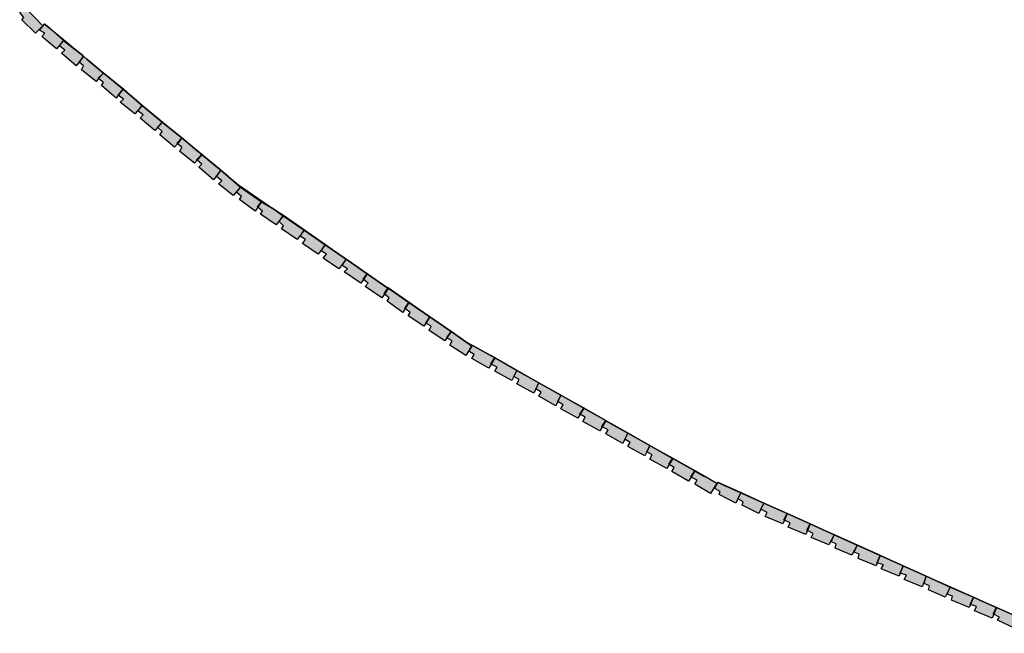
# Model space of a CAD drawing. Header units: millimetres. Extents: x -9985 to 240895, y -184894 to 39395.
# Tile 136 of 164: x 141760 to 142700, y 6923 to 7510. Entities that reach past the tile are written whole.
import ezdxf

# ---------------------------------------------------------------- set-up
doc = ezdxf.new("R2010")
doc.units = ezdxf.units.MM
doc.layers.add('A-MURI-NUOVI', color=40, linetype='Continuous')

msp = doc.modelspace()

# ---------------------------------------------------------------- hatches: boundary and pattern name
at = {"layer": 'A-MURI-NUOVI'}
for points in [[(141760, 7517), (141764.992, 7521.992), (141765.251, 7521.734), (141782, 7504), (141775, 7497), (141762, 7510), (141764, 7512), (141760, 7517)], [(141781, 7494), (141784, 7497), (141779, 7500), (141783.855, 7505.827), (141789.057, 7501.505), (141802, 7490), (141795, 7482), (141781, 7494)], [(141783.855, 7505.827), (141784, 7506), (141789.057, 7501.505), (141783.855, 7505.827)], [(141802, 7490), (141789.057, 7501.505), (141820.158, 7475.665), (141802, 7490)], [(141800, 7478), (141803, 7481), (141798, 7485), (141802, 7490), (141820.158, 7475.665), (141820.984, 7474.979), (141814, 7466), (141800, 7478)], [(141840, 7459), (141835, 7454), (141835.368, 7453.706), (141833, 7451), (141819, 7462), (141821, 7466), (141817, 7469), (141820.985, 7474.978), (141824.093, 7472.395), (141840, 7459)], [(141821, 7475), (141820.984, 7474.979), (141820.158, 7475.665), (141821, 7475)], [(141820.984, 7474.979), (141821, 7475), (141820.985, 7474.978), (141820.984, 7474.979)], [(141820.985, 7474.978), (141821, 7475), (141824.093, 7472.395), (141820.985, 7474.978)], [(141844.329, 7455.582), (141840, 7459), (141824.093, 7472.395), (141844.329, 7455.582)], [(141835, 7454), (141840, 7459), (141835.368, 7453.706), (141835, 7454)], [(141838, 7447), (141840, 7450), (141835.368, 7453.706), (141840, 7459), (141844.329, 7455.582), (141858.701, 7443.641), (141854, 7438), (141854.205, 7437.836), (141852, 7435), (141838, 7447)], [(141844.329, 7455.582), (141859, 7444), (141858.701, 7443.641), (141844.329, 7455.582)], [(141858.713, 7443.631), (141854.205, 7437.836), (141854, 7438), (141858.701, 7443.641), (141858.713, 7443.631)], [(141854.205, 7437.836), (141858.713, 7443.631), (141869.457, 7434.705), (141877, 7428), (141870, 7420), (141856, 7431), (141859, 7434), (141854.205, 7437.836)], [(141859, 7444), (141858.713, 7443.631), (141858.701, 7443.641), (141859, 7444)], [(141858.713, 7443.631), (141859, 7444), (141869.457, 7434.705), (141858.713, 7443.631)], [(141877, 7428), (141869.457, 7434.705), (141911.753, 7399.563), (141896, 7412), (141877, 7428)], [(141875, 7416), (141878, 7419), (141873, 7423), (141877, 7428), (141896, 7412), (141889, 7404), (141875, 7416)], [(141894, 7400), (141896, 7403), (141892, 7407), (141896, 7412), (141911.753, 7399.563), (141914.927, 7396.927), (141910, 7392), (141910.685, 7391.452), (141908, 7388), (141894, 7400)], [(141914.937, 7396.918), (141910.685, 7391.452), (141910, 7392), (141914.927, 7396.927), (141914.937, 7396.918)], [(141910.685, 7391.452), (141914.937, 7396.918), (141926.93, 7386.953), (141934, 7381), (141929, 7376), (141929.368, 7375.706), (141927, 7373), (141913, 7384), (141915, 7388), (141910.685, 7391.452)], [(141911.753, 7399.563), (141915, 7397), (141914.927, 7396.927), (141911.753, 7399.563)], [(141915, 7397), (141914.937, 7396.918), (141914.927, 7396.927), (141915, 7397)], [(141914.937, 7396.918), (141915, 7397), (141926.93, 7386.953), (141914.937, 7396.918)], [(141952, 7366), (141934, 7381), (141926.93, 7386.953), (141969, 7352), (142002.645, 7328.791), (141991, 7336), (141971, 7350), (141952, 7366)], [(141929, 7376), (141934, 7381), (141929.368, 7375.706), (141929, 7376)], [(141931, 7369), (141934, 7372), (141929.368, 7375.706), (141934, 7381), (141952, 7366), (141945, 7357), (141931, 7369)], [(141950, 7353), (141953, 7356), (141948, 7360), (141952, 7366), (141971, 7350), (141964, 7342), (141950, 7353)], [(141991, 7336), (141987, 7331), (141987.435, 7330.652), (141985, 7327), (141970, 7338), (141972, 7341), (141967, 7345), (141971, 7350), (141991, 7336)], [(141987, 7331), (141991, 7336), (141987.435, 7330.652), (141987, 7331)], [(141990, 7324), (141992, 7327), (141987.435, 7330.652), (141991, 7336), (142002.645, 7328.791), (142011.665, 7322.569), (142005, 7314), (141990, 7324)], [(142012, 7323), (142011.665, 7322.569), (142002.645, 7328.791), (142012, 7323)], [(142010, 7310), (142012, 7313), (142008, 7317), (142011.698, 7322.547), (142031.768, 7308.702), (142025, 7300), (142010, 7310)], [(142012, 7323), (142011.698, 7322.547), (142011.665, 7322.569), (142012, 7323)], [(142011.698, 7322.547), (142012, 7323), (142032, 7309), (142031.768, 7308.702), (142011.698, 7322.547)], [(142030, 7296), (142033, 7300), (142028, 7303), (142031.791, 7308.686), (142051.871, 7294.834), (142045, 7286), (142030, 7296)], [(142032, 7309), (142031.791, 7308.686), (142031.768, 7308.702), (142032, 7309)], [(142031.791, 7308.686), (142032, 7309), (142052, 7295), (142051.871, 7294.834), (142031.791, 7308.686)], [(142050, 7282), (142053, 7286), (142048, 7289), (142051.884, 7294.826), (142071.974, 7280.967), (142065, 7272), (142050, 7282)], [(142051.871, 7294.834), (142052, 7295), (142051.884, 7294.826), (142051.871, 7294.834)], [(142051.884, 7294.826), (142052, 7295), (142072, 7281), (142071.974, 7280.967), (142051.884, 7294.826)], [(142092, 7267), (142088, 7262), (142088.435, 7261.652), (142086, 7258), (142070, 7269), (142073, 7272), (142068, 7275), (142071.977, 7280.965), (142077, 7277.5), (142092, 7267)], [(142072, 7281), (142071.977, 7280.965), (142071.974, 7280.967), (142072, 7281)], [(142071.977, 7280.965), (142072, 7281), (142077, 7277.5), (142071.977, 7280.965)], [(142111.545, 7253.318), (142092, 7267), (142077, 7277.5), (142111.706, 7253.559), (142111.545, 7253.318)], [(142088, 7262), (142092, 7267), (142088.435, 7261.652), (142088, 7262)], [(142090, 7255), (142093, 7258), (142088.435, 7261.652), (142092, 7267), (142111.545, 7253.318), (142108, 7248), (142108.435, 7247.652), (142106, 7244), (142090, 7255)], [(142112, 7253), (142108.435, 7247.652), (142108, 7248), (142111.545, 7253.318), (142112, 7253)], [(142131.799, 7239.699), (142128, 7234), (142128.27, 7233.784), (142126, 7230), (142111, 7241), (142113, 7244), (142108.435, 7247.652), (142112, 7253), (142111.545, 7253.318), (142111.706, 7253.559), (142131.799, 7239.699)], [(142132, 7240), (142131.799, 7239.699), (142111.706, 7253.559), (142112, 7254), (142132, 7240)], [(142128, 7234), (142131.799, 7239.699), (142131.813, 7239.689), (142128.27, 7233.784), (142128, 7234)], [(142151.892, 7225.838), (142148, 7220), (142146, 7217), (142131, 7227), (142133, 7230), (142128.27, 7233.784), (142131.813, 7239.689), (142151.892, 7225.838)], [(142131.799, 7239.699), (142132, 7240), (142131.813, 7239.689), (142131.799, 7239.699)], [(142152, 7226), (142151.892, 7225.838), (142131.813, 7239.689), (142132, 7240), (142152, 7226)], [(142171.985, 7211.978), (142168, 7206), (142166, 7203), (142151, 7213), (142153, 7217), (142148, 7220), (142151.892, 7225.838), (142171.985, 7211.978)], [(142172, 7212), (142171.985, 7211.978), (142151.892, 7225.838), (142152, 7226), (142172, 7212)], [(142171, 7199), (142173, 7203), (142168, 7206), (142171.985, 7211.978), (142175.182, 7209.773), (142191.63, 7198.259), (142190, 7195), (142186, 7189), (142171, 7199)], [(142171.985, 7211.978), (142172, 7212), (142175.182, 7209.773), (142171.985, 7211.978)], [(142191.63, 7198.259), (142175.182, 7209.773), (142185, 7203), (142193.941, 7197.941), (142192, 7199), (142191.63, 7198.259)], [(142190, 7195), (142192, 7198), (142191.63, 7198.259), (142192, 7199), (142193.941, 7197.941), (142213.803, 7186.704), (142210, 7181), (142210.308, 7180.846), (142208, 7177), (142192, 7186), (142194, 7190), (142189, 7193), (142190, 7195)], [(142192, 7198), (142190, 7195), (142191.63, 7198.259), (142192, 7198)], [(142214, 7187), (142213.803, 7186.704), (142193.941, 7197.941), (142214, 7187)], [(142210, 7181), (142213.803, 7186.704), (142213.817, 7186.695), (142210.308, 7180.846), (142210, 7181)], [(142234.887, 7174.774), (142232, 7169), (142230, 7165), (142214, 7174), (142216, 7178), (142210.308, 7180.846), (142213.817, 7186.695), (142234.887, 7174.774)], [(142213.803, 7186.704), (142214, 7187), (142213.817, 7186.695), (142213.803, 7186.704)], [(142235, 7175), (142234.887, 7174.774), (142213.817, 7186.695), (142214, 7187), (142235, 7175)], [(142235, 7162), (142237, 7166), (142232, 7169), (142234.887, 7174.774), (142255.933, 7162.867), (142253, 7157), (142251, 7153), (142235, 7162)], [(142234.887, 7174.774), (142235, 7175), (142256, 7163), (142255.933, 7162.867), (142234.887, 7174.774)], [(142253, 7157), (142255.933, 7162.867), (142276.979, 7150.959), (142274, 7145), (142272, 7141), (142256, 7150), (142258, 7154), (142253, 7157)], [(142255.933, 7162.867), (142256, 7163), (142277, 7151), (142276.979, 7150.959), (142255.933, 7162.867)], [(142298.758, 7138.637), (142295, 7133), (142295.294, 7132.824), (142293, 7129), (142277, 7138), (142279, 7142), (142274, 7145), (142276.979, 7150.959), (142298.758, 7138.637)], [(142299, 7139), (142298.758, 7138.637), (142276.979, 7150.959), (142277, 7151), (142299, 7139)], [(142295, 7133), (142298.758, 7138.637), (142298.776, 7138.627), (142295.294, 7132.824), (142295, 7133)], [(142319.815, 7126.723), (142316, 7121), (142316.308, 7120.846), (142314, 7117), (142298, 7126), (142300, 7130), (142295.294, 7132.824), (142298.776, 7138.627), (142319.815, 7126.723)], [(142298.758, 7138.637), (142299, 7139), (142298.776, 7138.627), (142298.758, 7138.637)], [(142320, 7127), (142319.815, 7126.723), (142298.776, 7138.627), (142299, 7139), (142320, 7127)], [(142316, 7121), (142319.815, 7126.723), (142319.829, 7126.715), (142316.308, 7120.846), (142316, 7121)], [(142320, 7114), (142322, 7118), (142316.308, 7120.846), (142319.829, 7126.715), (142340.897, 7114.795), (142338, 7109), (142336, 7105), (142320, 7114)], [(142319.815, 7126.723), (142320, 7127), (142319.829, 7126.715), (142319.815, 7126.723)], [(142341, 7115), (142340.897, 7114.795), (142319.829, 7126.715), (142320, 7127), (142341, 7115)], [(142361.944, 7102.887), (142359, 7097), (142357, 7093), (142341, 7102), (142343, 7106), (142338, 7109), (142340.897, 7114.795), (142361.944, 7102.887)], [(142362, 7103), (142361.944, 7102.887), (142340.897, 7114.795), (142341, 7115), (142362, 7103)], [(142362, 7090), (142364, 7094), (142359, 7097), (142361.944, 7102.887), (142383.713, 7090.57), (142380, 7085), (142380.294, 7084.824), (142378, 7081), (142362, 7090)], [(142361.944, 7102.887), (142362, 7103), (142384, 7091), (142383.713, 7090.57), (142361.944, 7102.887)], [(142383.735, 7090.558), (142380.294, 7084.824), (142380, 7085), (142383.713, 7090.57), (142383.735, 7090.558)], [(142380.294, 7084.824), (142383.735, 7090.558), (142404.771, 7078.656), (142401, 7073), (142401.308, 7072.846), (142399, 7069), (142383, 7078), (142385, 7082), (142380.294, 7084.824)], [(142384, 7091), (142383.735, 7090.558), (142383.713, 7090.57), (142384, 7091)], [(142383.735, 7090.558), (142384, 7091), (142405, 7079), (142404.771, 7078.656), (142383.735, 7090.558)], [(142401, 7073), (142404.771, 7078.656), (142404.788, 7078.646), (142401.308, 7072.846), (142401, 7073)], [(142405, 7066), (142407, 7070), (142401.308, 7072.846), (142404.788, 7078.646), (142413, 7074), (142416.561, 7072.394), (142426, 7067), (142420, 7057), (142405, 7066)], [(142404.771, 7078.656), (142405, 7079), (142404.788, 7078.646), (142404.771, 7078.656)], [(142405, 7079), (142416.561, 7072.394), (142413, 7074), (142404.788, 7078.646), (142405, 7079)], [(142428, 7056), (142429, 7059), (142424, 7062), (142426.872, 7067.743), (142448.903, 7057.806), (142446, 7052), (142444, 7048), (142428, 7056)], [(142426.872, 7067.743), (142427, 7068), (142449, 7058), (142448.903, 7057.806), (142426.872, 7067.743)], [(142446, 7052), (142448.903, 7057.806), (142470.934, 7047.868), (142468, 7042), (142466, 7038), (142450, 7046), (142451, 7049), (142446, 7052)], [(142448.903, 7057.806), (142449, 7058), (142471, 7048), (142470.934, 7047.868), (142448.903, 7057.806)], [(142492.965, 7037.931), (142490, 7032), (142490.5, 7031.75), (142489, 7028), (142472, 7035), (142474, 7039), (142468, 7042), (142470.934, 7047.868), (142492.965, 7037.931)], [(142493, 7038), (142492.965, 7037.931), (142470.934, 7047.868), (142471, 7048), (142493, 7038)], [(142490, 7032), (142492.965, 7037.931), (142492.971, 7037.928), (142490.5, 7031.75), (142490, 7032)], [(142494, 7025), (142496, 7029), (142490.5, 7031.75), (142492.971, 7037.928), (142514.997, 7027.993), (142512, 7022), (142512.5, 7021.75), (142511, 7018), (142494, 7025)], [(142492.965, 7037.931), (142493, 7038), (142492.971, 7037.928), (142492.965, 7037.931)], [(142493, 7038), (142515, 7028), (142514.997, 7027.993), (142492.971, 7037.928), (142493, 7038)], [(142514.997, 7027.993), (142512.5, 7021.75), (142512, 7022), (142514.997, 7027.993), (142514.997, 7027.993)], [(142512.5, 7021.75), (142514.997, 7027.993), (142537.844, 7017.688), (142533, 7008), (142516, 7015), (142518, 7019), (142512.5, 7021.75)], [(142514.997, 7027.993), (142515, 7028), (142538, 7018), (142537.844, 7017.688), (142514.997, 7027.993)], [(142515, 7028), (142514.997, 7027.993), (142514.997, 7027.993), (142515, 7028)], [(142539, 7005), (142540, 7009), (142535, 7011), (142537.862, 7017.679), (142559.875, 7007.75), (142555, 6998), (142539, 7005)], [(142538, 7018), (142537.862, 7017.679), (142537.844, 7017.688), (142538, 7018)], [(142537.862, 7017.679), (142538, 7018), (142560, 7008), (142559.875, 7007.75), (142537.862, 7017.679)], [(142581.917, 6997.807), (142579, 6991), (142579.176, 6990.941), (142578, 6988), (142561, 6995), (142562, 6999), (142557, 7001), (142559.89, 7007.743), (142581.917, 6997.807)], [(142559.875, 7007.75), (142560, 7008), (142559.89, 7007.743), (142559.875, 7007.75)], [(142582, 6998), (142581.917, 6997.807), (142559.89, 7007.743), (142560, 7008), (142582, 6998)], [(142579, 6991), (142581.917, 6997.807), (142581.922, 6997.805), (142579.176, 6990.941), (142579, 6991)], [(142583, 6985), (142585, 6989), (142579.176, 6990.941), (142581.922, 6997.805), (142603.945, 6987.872), (142601, 6981), (142601.176, 6980.941), (142600, 6978), (142583, 6985)], [(142581.917, 6997.807), (142582, 6998), (142581.922, 6997.805), (142581.917, 6997.807)], [(142582, 6998), (142604, 6988), (142603.945, 6987.872), (142581.922, 6997.805), (142582, 6998)], [(142604, 6988), (142603.948, 6987.87), (142603.945, 6987.872), (142604, 6988)], [(142603.948, 6987.87), (142604, 6988), (142626, 6978), (142625.974, 6977.935), (142603.948, 6987.87)], [(142603.948, 6987.87), (142601.176, 6980.941), (142601, 6981), (142603.945, 6987.872), (142603.948, 6987.87)], [(142601.176, 6980.941), (142603.948, 6987.87), (142625.974, 6977.935), (142622, 6968), (142605, 6975), (142607, 6979), (142601.176, 6980.941)], [(142628, 6965), (142629, 6969), (142624, 6971), (142625.981, 6977.932), (142648, 6968), (142648.819, 6967.639), (142644, 6958), (142628, 6965)], [(142625.974, 6977.935), (142626, 6978), (142625.981, 6977.932), (142625.974, 6977.935)], [(142625.981, 6977.932), (142626, 6978), (142649, 6968), (142648.819, 6967.639), (142648, 6968), (142625.981, 6977.932)], [(142650, 6955), (142651, 6959), (142646, 6961), (142648.841, 6967.629), (142670.952, 6957.888), (142668, 6951), (142668.176, 6950.941), (142667, 6948), (142650, 6955)], [(142649, 6968), (142648.841, 6967.629), (142648.819, 6967.639), (142649, 6968)], [(142648.841, 6967.629), (142649, 6968), (142671, 6958), (142670.952, 6957.888), (142648.841, 6967.629)], [(142670.955, 6957.887), (142668.176, 6950.941), (142668, 6951), (142670.952, 6957.888), (142670.955, 6957.887)], [(142668.176, 6950.941), (142670.955, 6957.887), (142680.5, 6953.682), (142693, 6948), (142690, 6942), (142690.5, 6941.75), (142689, 6938), (142672, 6945), (142674, 6949), (142668.176, 6950.941)], [(142671, 6958), (142670.955, 6957.887), (142670.952, 6957.888), (142671, 6958)], [(142670.955, 6957.887), (142671, 6958), (142680.5, 6953.682), (142670.955, 6957.887)], [(142749.111, 6923.455), (142738, 6928), (142716, 6938), (142693, 6948), (142680.5, 6953.682), (142749.111, 6923.455)], [(142690, 6942), (142693, 6948), (142690.5, 6941.75), (142690, 6942)], [(142694, 6936), (142696, 6939), (142690.5, 6941.75), (142693, 6948), (142716, 6938), (142713, 6932), (142711, 6928), (142694, 6936)]]:
    msp.add_hatch(color=40, dxfattribs=at).paths.add_polyline_path(points)

# ---------------------------------------------------------------- linework, layer by layer
for points in [[(141760, 7517), (141764.992, 7521.992), (141765.251, 7521.734), (141782, 7504), (141775, 7497), (141762, 7510), (141764, 7512), (141760, 7517)], [(141781, 7494), (141784, 7497), (141779, 7500), (141783.855, 7505.827), (141789.057, 7501.505), (141802, 7490), (141795, 7482), (141781, 7494)], [(141783.855, 7505.827), (141784, 7506), (141789.057, 7501.505), (141783.855, 7505.827)], [(141802, 7490), (141789.057, 7501.505), (141820.158, 7475.665), (141802, 7490)], [(141800, 7478), (141803, 7481), (141798, 7485), (141802, 7490), (141820.158, 7475.665), (141820.984, 7474.979), (141814, 7466), (141800, 7478)], [(141840, 7459), (141835, 7454), (141835.368, 7453.706), (141833, 7451), (141819, 7462), (141821, 7466), (141817, 7469), (141820.985, 7474.978), (141824.093, 7472.395), (141840, 7459)], [(141821, 7475), (141820.984, 7474.979), (141820.158, 7475.665), (141821, 7475)], [(141820.984, 7474.979), (141821, 7475), (141820.985, 7474.978), (141820.984, 7474.979)], [(141820.985, 7474.978), (141821, 7475), (141824.093, 7472.395), (141820.985, 7474.978)], [(141844.329, 7455.582), (141840, 7459), (141824.093, 7472.395), (141844.329, 7455.582)], [(141835, 7454), (141840, 7459), (141835.368, 7453.706), (141835, 7454)], [(141838, 7447), (141840, 7450), (141835.368, 7453.706), (141840, 7459), (141844.329, 7455.582), (141858.701, 7443.641), (141854, 7438), (141854.205, 7437.836), (141852, 7435), (141838, 7447)], [(141844.329, 7455.582), (141859, 7444), (141858.701, 7443.641), (141844.329, 7455.582)], [(141858.713, 7443.631), (141854.205, 7437.836), (141854, 7438), (141858.701, 7443.641), (141858.713, 7443.631)], [(141854.205, 7437.836), (141858.713, 7443.631), (141869.457, 7434.705), (141877, 7428), (141870, 7420), (141856, 7431), (141859, 7434), (141854.205, 7437.836)], [(141859, 7444), (141858.713, 7443.631), (141858.701, 7443.641), (141859, 7444)], [(141858.713, 7443.631), (141859, 7444), (141869.457, 7434.705), (141858.713, 7443.631)], [(141877, 7428), (141869.457, 7434.705), (141911.753, 7399.563), (141896, 7412), (141877, 7428)], [(141875, 7416), (141878, 7419), (141873, 7423), (141877, 7428), (141896, 7412), (141889, 7404), (141875, 7416)], [(141894, 7400), (141896, 7403), (141892, 7407), (141896, 7412), (141911.753, 7399.563), (141914.927, 7396.927), (141910, 7392), (141910.685, 7391.452), (141908, 7388), (141894, 7400)], [(141914.937, 7396.918), (141910.685, 7391.452), (141910, 7392), (141914.927, 7396.927), (141914.937, 7396.918)], [(141910.685, 7391.452), (141914.937, 7396.918), (141926.93, 7386.953), (141934, 7381), (141929, 7376), (141929.368, 7375.706), (141927, 7373), (141913, 7384), (141915, 7388), (141910.685, 7391.452)], [(141911.753, 7399.563), (141915, 7397), (141914.927, 7396.927), (141911.753, 7399.563)], [(141915, 7397), (141914.937, 7396.918), (141914.927, 7396.927), (141915, 7397)], [(141914.937, 7396.918), (141915, 7397), (141926.93, 7386.953), (141914.937, 7396.918)], [(141952, 7366), (141934, 7381), (141926.93, 7386.953), (141969, 7352), (142002.645, 7328.791), (141991, 7336), (141971, 7350), (141952, 7366)], [(141929, 7376), (141934, 7381), (141929.368, 7375.706), (141929, 7376)], [(141931, 7369), (141934, 7372), (141929.368, 7375.706), (141934, 7381), (141952, 7366), (141945, 7357), (141931, 7369)], [(141950, 7353), (141953, 7356), (141948, 7360), (141952, 7366), (141971, 7350), (141964, 7342), (141950, 7353)], [(141991, 7336), (141987, 7331), (141987.435, 7330.652), (141985, 7327), (141970, 7338), (141972, 7341), (141967, 7345), (141971, 7350), (141991, 7336)], [(141987, 7331), (141991, 7336), (141987.435, 7330.652), (141987, 7331)], [(141990, 7324), (141992, 7327), (141987.435, 7330.652), (141991, 7336), (142002.645, 7328.791), (142011.665, 7322.569), (142005, 7314), (141990, 7324)], [(142012, 7323), (142011.665, 7322.569), (142002.645, 7328.791), (142012, 7323)], [(142010, 7310), (142012, 7313), (142008, 7317), (142011.698, 7322.547), (142031.768, 7308.702), (142025, 7300), (142010, 7310)], [(142012, 7323), (142011.698, 7322.547), (142011.665, 7322.569), (142012, 7323)], [(142011.698, 7322.547), (142012, 7323), (142032, 7309), (142031.768, 7308.702), (142011.698, 7322.547)], [(142030, 7296), (142033, 7300), (142028, 7303), (142031.791, 7308.686), (142051.871, 7294.834), (142045, 7286), (142030, 7296)], [(142032, 7309), (142031.791, 7308.686), (142031.768, 7308.702), (142032, 7309)], [(142031.791, 7308.686), (142032, 7309), (142052, 7295), (142051.871, 7294.834), (142031.791, 7308.686)], [(142050, 7282), (142053, 7286), (142048, 7289), (142051.884, 7294.826), (142071.974, 7280.967), (142065, 7272), (142050, 7282)], [(142051.871, 7294.834), (142052, 7295), (142051.884, 7294.826), (142051.871, 7294.834)], [(142051.884, 7294.826), (142052, 7295), (142072, 7281), (142071.974, 7280.967), (142051.884, 7294.826)], [(142092, 7267), (142088, 7262), (142088.435, 7261.652), (142086, 7258), (142070, 7269), (142073, 7272), (142068, 7275), (142071.977, 7280.965), (142077, 7277.5), (142092, 7267)], [(142072, 7281), (142071.977, 7280.965), (142071.974, 7280.967), (142072, 7281)], [(142071.977, 7280.965), (142072, 7281), (142077, 7277.5), (142071.977, 7280.965)], [(142111.545, 7253.318), (142092, 7267), (142077, 7277.5), (142111.706, 7253.559), (142111.545, 7253.318)], [(142088, 7262), (142092, 7267), (142088.435, 7261.652), (142088, 7262)], [(142090, 7255), (142093, 7258), (142088.435, 7261.652), (142092, 7267), (142111.545, 7253.318), (142108, 7248), (142108.435, 7247.652), (142106, 7244), (142090, 7255)], [(142112, 7253), (142108.435, 7247.652), (142108, 7248), (142111.545, 7253.318), (142112, 7253)], [(142131.799, 7239.699), (142128, 7234), (142128.27, 7233.784), (142126, 7230), (142111, 7241), (142113, 7244), (142108.435, 7247.652), (142112, 7253), (142111.545, 7253.318), (142111.706, 7253.559), (142131.799, 7239.699)], [(142132, 7240), (142131.799, 7239.699), (142111.706, 7253.559), (142112, 7254), (142132, 7240)], [(142128, 7234), (142131.799, 7239.699), (142131.813, 7239.689), (142128.27, 7233.784), (142128, 7234)], [(142151.892, 7225.838), (142148, 7220), (142146, 7217), (142131, 7227), (142133, 7230), (142128.27, 7233.784), (142131.813, 7239.689), (142151.892, 7225.838)], [(142131.799, 7239.699), (142132, 7240), (142131.813, 7239.689), (142131.799, 7239.699)], [(142152, 7226), (142151.892, 7225.838), (142131.813, 7239.689), (142132, 7240), (142152, 7226)], [(142171.985, 7211.978), (142168, 7206), (142166, 7203), (142151, 7213), (142153, 7217), (142148, 7220), (142151.892, 7225.838), (142171.985, 7211.978)], [(142172, 7212), (142171.985, 7211.978), (142151.892, 7225.838), (142152, 7226), (142172, 7212)], [(142171, 7199), (142173, 7203), (142168, 7206), (142171.985, 7211.978), (142175.182, 7209.773), (142191.63, 7198.259), (142190, 7195), (142186, 7189), (142171, 7199)], [(142171.985, 7211.978), (142172, 7212), (142175.182, 7209.773), (142171.985, 7211.978)], [(142191.63, 7198.259), (142175.182, 7209.773), (142185, 7203), (142193.941, 7197.941), (142192, 7199), (142191.63, 7198.259)], [(142190, 7195), (142192, 7198), (142191.63, 7198.259), (142192, 7199), (142193.941, 7197.941), (142213.803, 7186.704), (142210, 7181), (142210.308, 7180.846), (142208, 7177), (142192, 7186), (142194, 7190), (142189, 7193), (142190, 7195)], [(142192, 7198), (142190, 7195), (142191.63, 7198.259), (142192, 7198)], [(142214, 7187), (142213.803, 7186.704), (142193.941, 7197.941), (142214, 7187)], [(142210, 7181), (142213.803, 7186.704), (142213.817, 7186.695), (142210.308, 7180.846), (142210, 7181)], [(142234.887, 7174.774), (142232, 7169), (142230, 7165), (142214, 7174), (142216, 7178), (142210.308, 7180.846), (142213.817, 7186.695), (142234.887, 7174.774)], [(142213.803, 7186.704), (142214, 7187), (142213.817, 7186.695), (142213.803, 7186.704)], [(142235, 7175), (142234.887, 7174.774), (142213.817, 7186.695), (142214, 7187), (142235, 7175)], [(142235, 7162), (142237, 7166), (142232, 7169), (142234.887, 7174.774), (142255.933, 7162.867), (142253, 7157), (142251, 7153), (142235, 7162)], [(142234.887, 7174.774), (142235, 7175), (142256, 7163), (142255.933, 7162.867), (142234.887, 7174.774)], [(142253, 7157), (142255.933, 7162.867), (142276.979, 7150.959), (142274, 7145), (142272, 7141), (142256, 7150), (142258, 7154), (142253, 7157)], [(142255.933, 7162.867), (142256, 7163), (142277, 7151), (142276.979, 7150.959), (142255.933, 7162.867)], [(142298.758, 7138.637), (142295, 7133), (142295.294, 7132.824), (142293, 7129), (142277, 7138), (142279, 7142), (142274, 7145), (142276.979, 7150.959), (142298.758, 7138.637)], [(142299, 7139), (142298.758, 7138.637), (142276.979, 7150.959), (142277, 7151), (142299, 7139)], [(142295, 7133), (142298.758, 7138.637), (142298.776, 7138.627), (142295.294, 7132.824), (142295, 7133)], [(142319.815, 7126.723), (142316, 7121), (142316.308, 7120.846), (142314, 7117), (142298, 7126), (142300, 7130), (142295.294, 7132.824), (142298.776, 7138.627), (142319.815, 7126.723)], [(142298.758, 7138.637), (142299, 7139), (142298.776, 7138.627), (142298.758, 7138.637)], [(142320, 7127), (142319.815, 7126.723), (142298.776, 7138.627), (142299, 7139), (142320, 7127)], [(142316, 7121), (142319.815, 7126.723), (142319.829, 7126.715), (142316.308, 7120.846), (142316, 7121)], [(142320, 7114), (142322, 7118), (142316.308, 7120.846), (142319.829, 7126.715), (142340.897, 7114.795), (142338, 7109), (142336, 7105), (142320, 7114)], [(142319.815, 7126.723), (142320, 7127), (142319.829, 7126.715), (142319.815, 7126.723)], [(142341, 7115), (142340.897, 7114.795), (142319.829, 7126.715), (142320, 7127), (142341, 7115)], [(142361.944, 7102.887), (142359, 7097), (142357, 7093), (142341, 7102), (142343, 7106), (142338, 7109), (142340.897, 7114.795), (142361.944, 7102.887)], [(142362, 7103), (142361.944, 7102.887), (142340.897, 7114.795), (142341, 7115), (142362, 7103)], [(142362, 7090), (142364, 7094), (142359, 7097), (142361.944, 7102.887), (142383.713, 7090.57), (142380, 7085), (142380.294, 7084.824), (142378, 7081), (142362, 7090)], [(142361.944, 7102.887), (142362, 7103), (142384, 7091), (142383.713, 7090.57), (142361.944, 7102.887)], [(142383.735, 7090.558), (142380.294, 7084.824), (142380, 7085), (142383.713, 7090.57), (142383.735, 7090.558)], [(142380.294, 7084.824), (142383.735, 7090.558), (142404.771, 7078.656), (142401, 7073), (142401.308, 7072.846), (142399, 7069), (142383, 7078), (142385, 7082), (142380.294, 7084.824)], [(142384, 7091), (142383.735, 7090.558), (142383.713, 7090.57), (142384, 7091)], [(142383.735, 7090.558), (142384, 7091), (142405, 7079), (142404.771, 7078.656), (142383.735, 7090.558)], [(142401, 7073), (142404.771, 7078.656), (142404.788, 7078.646), (142401.308, 7072.846), (142401, 7073)], [(142405, 7066), (142407, 7070), (142401.308, 7072.846), (142404.788, 7078.646), (142413, 7074), (142416.561, 7072.394), (142426, 7067), (142420, 7057), (142405, 7066)], [(142404.771, 7078.656), (142405, 7079), (142404.788, 7078.646), (142404.771, 7078.656)], [(142405, 7079), (142416.561, 7072.394), (142413, 7074), (142404.788, 7078.646), (142405, 7079)], [(142428, 7056), (142429, 7059), (142424, 7062), (142426.872, 7067.743), (142448.903, 7057.806), (142446, 7052), (142444, 7048), (142428, 7056)], [(142426.872, 7067.743), (142427, 7068), (142449, 7058), (142448.903, 7057.806), (142426.872, 7067.743)], [(142446, 7052), (142448.903, 7057.806), (142470.934, 7047.868), (142468, 7042), (142466, 7038), (142450, 7046), (142451, 7049), (142446, 7052)], [(142448.903, 7057.806), (142449, 7058), (142471, 7048), (142470.934, 7047.868), (142448.903, 7057.806)], [(142492.965, 7037.931), (142490, 7032), (142490.5, 7031.75), (142489, 7028), (142472, 7035), (142474, 7039), (142468, 7042), (142470.934, 7047.868), (142492.965, 7037.931)], [(142493, 7038), (142492.965, 7037.931), (142470.934, 7047.868), (142471, 7048), (142493, 7038)], [(142490, 7032), (142492.965, 7037.931), (142492.971, 7037.928), (142490.5, 7031.75), (142490, 7032)], [(142494, 7025), (142496, 7029), (142490.5, 7031.75), (142492.971, 7037.928), (142514.997, 7027.993), (142512, 7022), (142512.5, 7021.75), (142511, 7018), (142494, 7025)], [(142492.965, 7037.931), (142493, 7038), (142492.971, 7037.928), (142492.965, 7037.931)], [(142493, 7038), (142515, 7028), (142514.997, 7027.993), (142492.971, 7037.928), (142493, 7038)], [(142514.997, 7027.993), (142512.5, 7021.75), (142512, 7022), (142514.997, 7027.993), (142514.997, 7027.993)], [(142512.5, 7021.75), (142514.997, 7027.993), (142537.844, 7017.688), (142533, 7008), (142516, 7015), (142518, 7019), (142512.5, 7021.75)], [(142514.997, 7027.993), (142515, 7028), (142538, 7018), (142537.844, 7017.688), (142514.997, 7027.993)], [(142515, 7028), (142514.997, 7027.993), (142514.997, 7027.993), (142515, 7028)], [(142539, 7005), (142540, 7009), (142535, 7011), (142537.862, 7017.679), (142559.875, 7007.75), (142555, 6998), (142539, 7005)], [(142538, 7018), (142537.862, 7017.679), (142537.844, 7017.688), (142538, 7018)], [(142537.862, 7017.679), (142538, 7018), (142560, 7008), (142559.875, 7007.75), (142537.862, 7017.679)], [(142581.917, 6997.807), (142579, 6991), (142579.176, 6990.941), (142578, 6988), (142561, 6995), (142562, 6999), (142557, 7001), (142559.89, 7007.743), (142581.917, 6997.807)], [(142559.875, 7007.75), (142560, 7008), (142559.89, 7007.743), (142559.875, 7007.75)], [(142582, 6998), (142581.917, 6997.807), (142559.89, 7007.743), (142560, 7008), (142582, 6998)], [(142579, 6991), (142581.917, 6997.807), (142581.922, 6997.805), (142579.176, 6990.941), (142579, 6991)], [(142583, 6985), (142585, 6989), (142579.176, 6990.941), (142581.922, 6997.805), (142603.945, 6987.872), (142601, 6981), (142601.176, 6980.941), (142600, 6978), (142583, 6985)], [(142581.917, 6997.807), (142582, 6998), (142581.922, 6997.805), (142581.917, 6997.807)], [(142582, 6998), (142604, 6988), (142603.945, 6987.872), (142581.922, 6997.805), (142582, 6998)], [(142604, 6988), (142603.948, 6987.87), (142603.945, 6987.872), (142604, 6988)], [(142603.948, 6987.87), (142604, 6988), (142626, 6978), (142625.974, 6977.935), (142603.948, 6987.87)], [(142603.948, 6987.87), (142601.176, 6980.941), (142601, 6981), (142603.945, 6987.872), (142603.948, 6987.87)], [(142601.176, 6980.941), (142603.948, 6987.87), (142625.974, 6977.935), (142622, 6968), (142605, 6975), (142607, 6979), (142601.176, 6980.941)], [(142628, 6965), (142629, 6969), (142624, 6971), (142625.981, 6977.932), (142648, 6968), (142648.819, 6967.639), (142644, 6958), (142628, 6965)], [(142625.974, 6977.935), (142626, 6978), (142625.981, 6977.932), (142625.974, 6977.935)], [(142625.981, 6977.932), (142626, 6978), (142649, 6968), (142648.819, 6967.639), (142648, 6968), (142625.981, 6977.932)], [(142650, 6955), (142651, 6959), (142646, 6961), (142648.841, 6967.629), (142670.952, 6957.888), (142668, 6951), (142668.176, 6950.941), (142667, 6948), (142650, 6955)], [(142649, 6968), (142648.841, 6967.629), (142648.819, 6967.639), (142649, 6968)], [(142648.841, 6967.629), (142649, 6968), (142671, 6958), (142670.952, 6957.888), (142648.841, 6967.629)], [(142670.955, 6957.887), (142668.176, 6950.941), (142668, 6951), (142670.952, 6957.888), (142670.955, 6957.887)], [(142668.176, 6950.941), (142670.955, 6957.887), (142680.5, 6953.682), (142693, 6948), (142690, 6942), (142690.5, 6941.75), (142689, 6938), (142672, 6945), (142674, 6949), (142668.176, 6950.941)], [(142671, 6958), (142670.955, 6957.887), (142670.952, 6957.888), (142671, 6958)], [(142670.955, 6957.887), (142671, 6958), (142680.5, 6953.682), (142670.955, 6957.887)], [(142749.111, 6923.455), (142738, 6928), (142716, 6938), (142693, 6948), (142680.5, 6953.682), (142749.111, 6923.455)], [(142690, 6942), (142693, 6948), (142690.5, 6941.75), (142690, 6942)], [(142694, 6936), (142696, 6939), (142690.5, 6941.75), (142693, 6948), (142716, 6938), (142713, 6932), (142711, 6928), (142694, 6936)]]:
    msp.add_lwpolyline(points, close=True, dxfattribs=at)

doc.saveas('drawing.dxf')
